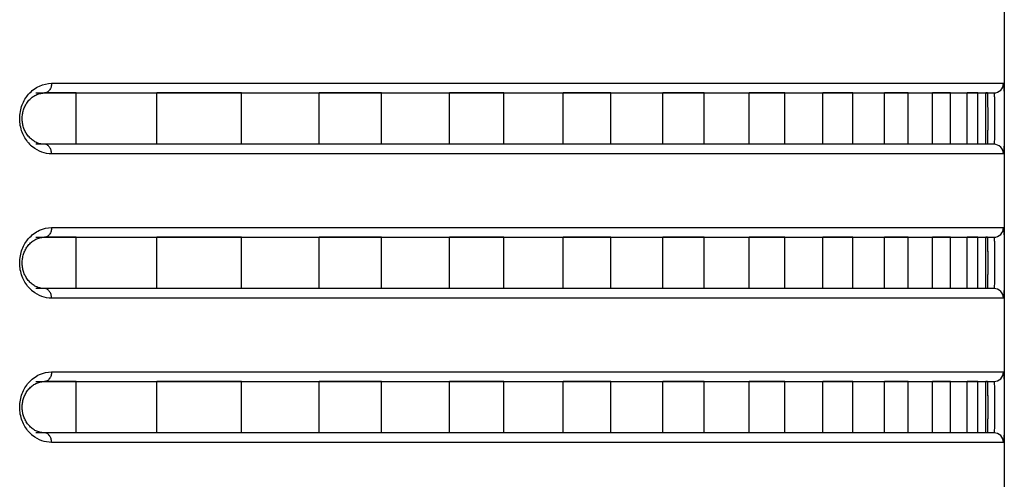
# Model space of a CAD drawing. Header units: millimetres. Extents: x -6054 to 364, y -1866 to 3094.
# Tile 11 of 256: x -5407 to -5377, y 404 to 418. Entities that reach past the tile are written whole.
import ezdxf

# ---------------------------------------------------------------- set-up
doc = ezdxf.new("R2010")
doc.units = ezdxf.units.MM
doc.header["$LTSCALE"] = 65.395
doc.layers.get('0').update_dxf_attribs({"linetype": 'CONTINUOUS'})

msp = doc.modelspace()

# ---------------------------------------------------------------- linework, layer by layer
at = {"linetype": 'Continuous'}
for p, q in [((-5376.773, 462.148), (-5376.773, 397.398)), ((-5406.487, 416.498), (-5376.798, 416.498)), ((-5406.979, 416.198), (-5377.098, 416.198)), ((-5405.715, 416.198), (-5406.711, 416.198)), ((-5405.715, 416.198), (-5406.711, 416.198)), ((-5405.715, 414.598), (-5405.715, 416.198)), ((-5405.715, 414.598), (-5405.715, 416.198)), ((-5400.565, 416.198), (-5403.202, 416.198)), ((-5400.565, 416.198), (-5403.202, 416.198)), ((-5403.202, 414.598), (-5403.202, 416.198)), ((-5403.202, 414.598), (-5403.202, 416.198)), ((-5400.565, 414.598), (-5400.565, 416.198)), ((-5400.565, 414.598), (-5400.565, 416.198)), ((-5396.195, 416.198), (-5398.136, 416.198)), ((-5396.195, 416.198), (-5398.136, 416.198)), ((-5398.136, 414.598), (-5398.136, 416.198)), ((-5398.136, 414.598), (-5398.136, 416.198)), ((-5396.195, 414.598), (-5396.195, 416.198)), ((-5396.195, 414.598), (-5396.195, 416.198)), ((-5392.382, 416.198), (-5394.079, 416.198)), ((-5392.382, 416.198), (-5394.079, 416.198)), ((-5394.079, 414.598), (-5394.079, 416.198)), ((-5394.079, 414.598), (-5394.079, 416.198)), ((-5392.382, 414.598), (-5392.382, 416.198)), ((-5392.382, 414.598), (-5392.382, 416.198)), ((-5389.045, 416.198), (-5390.53, 416.198)), ((-5389.045, 416.198), (-5390.53, 416.198)), ((-5390.53, 414.598), (-5390.53, 416.198)), ((-5390.53, 414.598), (-5390.53, 416.198)), ((-5389.045, 414.598), (-5389.045, 416.198)), ((-5389.045, 414.598), (-5389.045, 416.198)), ((-5386.133, 416.198), (-5387.426, 416.198)), ((-5386.133, 416.198), (-5387.426, 416.198)), ((-5387.426, 414.598), (-5387.426, 416.198)), ((-5387.426, 414.598), (-5387.426, 416.198)), ((-5386.133, 414.598), (-5386.133, 416.198)), ((-5386.133, 414.598), (-5386.133, 416.198)), ((-5383.621, 416.198), (-5384.732, 416.198)), ((-5383.621, 416.198), (-5384.732, 416.198)), ((-5384.732, 414.598), (-5384.732, 416.198)), ((-5384.732, 414.598), (-5384.732, 416.198)), ((-5383.621, 414.598), (-5383.621, 416.198)), ((-5383.621, 414.598), (-5383.621, 416.198)), ((-5381.495, 416.198), (-5382.428, 416.198)), ((-5381.495, 416.198), (-5382.428, 416.198)), ((-5382.428, 414.598), (-5382.428, 416.198)), ((-5382.428, 414.598), (-5382.428, 416.198)), ((-5381.495, 414.598), (-5381.495, 416.198)), ((-5381.495, 414.598), (-5381.495, 416.198)), ((-5379.767, 416.198), (-5380.514, 416.198)), ((-5379.767, 416.198), (-5380.514, 416.198)), ((-5380.514, 414.598), (-5380.514, 416.198)), ((-5380.514, 414.598), (-5380.514, 416.198)), ((-5379.767, 414.598), (-5379.767, 416.198)), ((-5379.767, 414.598), (-5379.767, 416.198)), ((-5378.456, 416.198), (-5379.008, 416.198)), ((-5378.456, 416.198), (-5379.008, 416.198)), ((-5379.008, 414.598), (-5379.008, 416.198)), ((-5379.008, 414.598), (-5379.008, 416.198)), ((-5378.456, 414.598), (-5378.456, 416.198)), ((-5378.456, 414.598), (-5378.456, 416.198)), ((-5377.599, 416.198), (-5377.935, 416.198)), ((-5377.599, 416.198), (-5377.935, 416.198)), ((-5377.935, 414.598), (-5377.935, 416.198)), ((-5377.935, 414.598), (-5377.935, 416.198)), ((-5377.599, 414.598), (-5377.599, 416.198)), ((-5377.599, 414.598), (-5377.599, 416.198)), ((-5377.297, 416.198), (-5377.351, 416.198)), ((-5377.297, 416.198), (-5377.351, 416.198)), ((-5377.351, 414.598), (-5377.351, 416.198)), ((-5377.351, 414.598), (-5377.351, 416.198)), ((-5377.289, 416.112), (-5377.29, 416.149)), ((-5377.098, 414.598), (-5406.979, 414.598)), ((-5405.715, 414.598), (-5406.711, 414.598)), ((-5405.715, 414.598), (-5406.711, 414.598)), ((-5400.565, 414.598), (-5403.202, 414.598)), ((-5400.565, 414.598), (-5403.202, 414.598)), ((-5396.195, 414.598), (-5398.136, 414.598)), ((-5396.195, 414.598), (-5398.136, 414.598)), ((-5392.382, 414.598), (-5394.079, 414.598)), ((-5392.382, 414.598), (-5394.079, 414.598)), ((-5389.045, 414.598), (-5390.53, 414.598)), ((-5389.045, 414.598), (-5390.53, 414.598)), ((-5386.133, 414.598), (-5387.426, 414.598)), ((-5386.133, 414.598), (-5387.426, 414.598)), ((-5383.621, 414.598), (-5384.732, 414.598)), ((-5383.621, 414.598), (-5384.732, 414.598)), ((-5381.495, 414.598), (-5382.428, 414.598)), ((-5381.495, 414.598), (-5382.428, 414.598)), ((-5379.767, 414.598), (-5380.514, 414.598)), ((-5379.767, 414.598), (-5380.514, 414.598)), ((-5378.456, 414.598), (-5379.008, 414.598)), ((-5378.456, 414.598), (-5379.008, 414.598)), ((-5377.599, 414.598), (-5377.935, 414.598)), ((-5377.599, 414.598), (-5377.935, 414.598)), ((-5377.297, 414.598), (-5377.351, 414.598)), ((-5377.297, 414.598), (-5377.351, 414.598)), ((-5376.798, 414.298), (-5406.487, 414.298)), ((-5406.487, 411.998), (-5376.798, 411.998)), ((-5406.979, 411.698), (-5377.098, 411.698)), ((-5405.715, 411.698), (-5406.711, 411.698)), ((-5405.715, 411.698), (-5406.711, 411.698)), ((-5405.715, 410.098), (-5405.715, 411.698)), ((-5405.715, 410.098), (-5405.715, 411.698)), ((-5400.565, 411.698), (-5403.202, 411.698)), ((-5400.565, 411.698), (-5403.202, 411.698)), ((-5403.202, 410.098), (-5403.202, 411.698)), ((-5403.202, 410.098), (-5403.202, 411.698)), ((-5400.565, 410.098), (-5400.565, 411.698)), ((-5400.565, 410.098), (-5400.565, 411.698)), ((-5396.195, 411.698), (-5398.136, 411.698)), ((-5396.195, 411.698), (-5398.136, 411.698)), ((-5398.136, 410.098), (-5398.136, 411.698)), ((-5398.136, 410.098), (-5398.136, 411.698)), ((-5396.195, 410.098), (-5396.195, 411.698)), ((-5396.195, 410.098), (-5396.195, 411.698)), ((-5392.382, 411.698), (-5394.079, 411.698)), ((-5392.382, 411.698), (-5394.079, 411.698)), ((-5394.079, 410.098), (-5394.079, 411.698)), ((-5394.079, 410.098), (-5394.079, 411.698)), ((-5392.382, 410.098), (-5392.382, 411.698)), ((-5392.382, 410.098), (-5392.382, 411.698)), ((-5389.045, 411.698), (-5390.53, 411.698)), ((-5389.045, 411.698), (-5390.53, 411.698)), ((-5390.53, 410.098), (-5390.53, 411.698)), ((-5390.53, 410.098), (-5390.53, 411.698)), ((-5389.045, 410.098), (-5389.045, 411.698)), ((-5389.045, 410.098), (-5389.045, 411.698)), ((-5386.133, 411.698), (-5387.426, 411.698)), ((-5386.133, 411.698), (-5387.426, 411.698)), ((-5387.426, 410.098), (-5387.426, 411.698)), ((-5387.426, 410.098), (-5387.426, 411.698)), ((-5386.133, 410.098), (-5386.133, 411.698)), ((-5386.133, 410.098), (-5386.133, 411.698)), ((-5383.621, 411.698), (-5384.732, 411.698)), ((-5383.621, 411.698), (-5384.732, 411.698)), ((-5384.732, 410.098), (-5384.732, 411.698)), ((-5384.732, 410.098), (-5384.732, 411.698)), ((-5383.621, 410.098), (-5383.621, 411.698)), ((-5383.621, 410.098), (-5383.621, 411.698)), ((-5381.495, 411.698), (-5382.428, 411.698)), ((-5381.495, 411.698), (-5382.428, 411.698)), ((-5382.428, 410.098), (-5382.428, 411.698)), ((-5382.428, 410.098), (-5382.428, 411.698)), ((-5381.495, 410.098), (-5381.495, 411.698)), ((-5381.495, 410.098), (-5381.495, 411.698)), ((-5379.767, 411.698), (-5380.514, 411.698)), ((-5379.767, 411.698), (-5380.514, 411.698)), ((-5380.514, 410.098), (-5380.514, 411.698)), ((-5380.514, 410.098), (-5380.514, 411.698)), ((-5379.767, 410.098), (-5379.767, 411.698)), ((-5379.767, 410.098), (-5379.767, 411.698)), ((-5378.456, 411.698), (-5379.008, 411.698)), ((-5378.456, 411.698), (-5379.008, 411.698)), ((-5379.008, 410.098), (-5379.008, 411.698)), ((-5379.008, 410.098), (-5379.008, 411.698)), ((-5378.456, 410.098), (-5378.456, 411.698)), ((-5378.456, 410.098), (-5378.456, 411.698)), ((-5377.599, 411.698), (-5377.935, 411.698)), ((-5377.599, 411.698), (-5377.935, 411.698)), ((-5377.935, 410.098), (-5377.935, 411.698)), ((-5377.935, 410.098), (-5377.935, 411.698)), ((-5377.599, 410.098), (-5377.599, 411.698)), ((-5377.599, 410.098), (-5377.599, 411.698)), ((-5377.297, 411.698), (-5377.351, 411.698)), ((-5377.297, 411.698), (-5377.351, 411.698)), ((-5377.351, 410.098), (-5377.351, 411.698)), ((-5377.351, 410.098), (-5377.351, 411.698)), ((-5377.289, 411.612), (-5377.29, 411.649)), ((-5377.098, 410.098), (-5406.979, 410.098)), ((-5405.715, 410.098), (-5406.711, 410.098)), ((-5405.715, 410.098), (-5406.711, 410.098)), ((-5400.565, 410.098), (-5403.202, 410.098)), ((-5400.565, 410.098), (-5403.202, 410.098)), ((-5396.195, 410.098), (-5398.136, 410.098)), ((-5396.195, 410.098), (-5398.136, 410.098)), ((-5392.382, 410.098), (-5394.079, 410.098)), ((-5392.382, 410.098), (-5394.079, 410.098)), ((-5389.045, 410.098), (-5390.53, 410.098)), ((-5389.045, 410.098), (-5390.53, 410.098)), ((-5386.133, 410.098), (-5387.426, 410.098)), ((-5386.133, 410.098), (-5387.426, 410.098)), ((-5383.621, 410.098), (-5384.732, 410.098)), ((-5383.621, 410.098), (-5384.732, 410.098)), ((-5381.495, 410.098), (-5382.428, 410.098)), ((-5381.495, 410.098), (-5382.428, 410.098)), ((-5379.767, 410.098), (-5380.514, 410.098)), ((-5379.767, 410.098), (-5380.514, 410.098)), ((-5378.456, 410.098), (-5379.008, 410.098)), ((-5378.456, 410.098), (-5379.008, 410.098)), ((-5377.599, 410.098), (-5377.935, 410.098)), ((-5377.599, 410.098), (-5377.935, 410.098)), ((-5377.297, 410.098), (-5377.351, 410.098)), ((-5377.297, 410.098), (-5377.351, 410.098)), ((-5376.798, 409.798), (-5406.487, 409.798)), ((-5406.487, 407.498), (-5376.798, 407.498)), ((-5406.979, 407.198), (-5377.098, 407.198)), ((-5405.715, 407.198), (-5406.711, 407.198)), ((-5405.715, 407.198), (-5406.711, 407.198)), ((-5405.715, 405.598), (-5405.715, 407.198)), ((-5405.715, 405.598), (-5405.715, 407.198)), ((-5400.565, 407.198), (-5403.202, 407.198)), ((-5400.565, 407.198), (-5403.202, 407.198)), ((-5403.202, 405.598), (-5403.202, 407.198)), ((-5403.202, 405.598), (-5403.202, 407.198)), ((-5400.565, 405.598), (-5400.565, 407.198)), ((-5400.565, 405.598), (-5400.565, 407.198)), ((-5396.195, 407.198), (-5398.136, 407.198)), ((-5396.195, 407.198), (-5398.136, 407.198)), ((-5398.136, 405.598), (-5398.136, 407.198)), ((-5398.136, 405.598), (-5398.136, 407.198)), ((-5396.195, 405.598), (-5396.195, 407.198)), ((-5396.195, 405.598), (-5396.195, 407.198)), ((-5392.382, 407.198), (-5394.079, 407.198)), ((-5392.382, 407.198), (-5394.079, 407.198)), ((-5394.079, 405.598), (-5394.079, 407.198)), ((-5394.079, 405.598), (-5394.079, 407.198)), ((-5392.382, 405.598), (-5392.382, 407.198)), ((-5392.382, 405.598), (-5392.382, 407.198)), ((-5389.045, 407.198), (-5390.53, 407.198)), ((-5389.045, 407.198), (-5390.53, 407.198)), ((-5390.53, 405.598), (-5390.53, 407.198)), ((-5390.53, 405.598), (-5390.53, 407.198)), ((-5389.045, 405.598), (-5389.045, 407.198)), ((-5389.045, 405.598), (-5389.045, 407.198)), ((-5386.133, 407.198), (-5387.426, 407.198)), ((-5386.133, 407.198), (-5387.426, 407.198)), ((-5387.426, 405.598), (-5387.426, 407.198)), ((-5387.426, 405.598), (-5387.426, 407.198)), ((-5386.133, 405.598), (-5386.133, 407.198)), ((-5386.133, 405.598), (-5386.133, 407.198)), ((-5383.621, 407.198), (-5384.732, 407.198)), ((-5383.621, 407.198), (-5384.732, 407.198)), ((-5384.732, 405.598), (-5384.732, 407.198)), ((-5384.732, 405.598), (-5384.732, 407.198)), ((-5383.621, 405.598), (-5383.621, 407.198)), ((-5383.621, 405.598), (-5383.621, 407.198)), ((-5381.495, 407.198), (-5382.428, 407.198)), ((-5381.495, 407.198), (-5382.428, 407.198)), ((-5382.428, 405.598), (-5382.428, 407.198)), ((-5382.428, 405.598), (-5382.428, 407.198)), ((-5381.495, 405.598), (-5381.495, 407.198)), ((-5381.495, 405.598), (-5381.495, 407.198)), ((-5379.767, 407.198), (-5380.514, 407.198)), ((-5379.767, 407.198), (-5380.514, 407.198)), ((-5380.514, 405.598), (-5380.514, 407.198)), ((-5380.514, 405.598), (-5380.514, 407.198)), ((-5379.767, 405.598), (-5379.767, 407.198)), ((-5379.767, 405.598), (-5379.767, 407.198)), ((-5378.456, 407.198), (-5379.008, 407.198)), ((-5378.456, 407.198), (-5379.008, 407.198)), ((-5379.008, 405.598), (-5379.008, 407.198)), ((-5379.008, 405.598), (-5379.008, 407.198)), ((-5378.456, 405.598), (-5378.456, 407.198)), ((-5378.456, 405.598), (-5378.456, 407.198)), ((-5377.599, 407.198), (-5377.935, 407.198)), ((-5377.599, 407.198), (-5377.935, 407.198)), ((-5377.935, 405.598), (-5377.935, 407.198)), ((-5377.935, 405.598), (-5377.935, 407.198)), ((-5377.599, 405.598), (-5377.599, 407.198)), ((-5377.599, 405.598), (-5377.599, 407.198)), ((-5377.297, 407.198), (-5377.351, 407.198)), ((-5377.297, 407.198), (-5377.351, 407.198)), ((-5377.351, 405.598), (-5377.351, 407.198)), ((-5377.351, 405.598), (-5377.351, 407.198)), ((-5377.289, 407.112), (-5377.29, 407.149)), ((-5377.098, 405.598), (-5406.979, 405.598)), ((-5405.715, 405.598), (-5406.711, 405.598)), ((-5405.715, 405.598), (-5406.711, 405.598)), ((-5400.565, 405.598), (-5403.202, 405.598)), ((-5400.565, 405.598), (-5403.202, 405.598)), ((-5396.195, 405.598), (-5398.136, 405.598)), ((-5396.195, 405.598), (-5398.136, 405.598)), ((-5392.382, 405.598), (-5394.079, 405.598)), ((-5392.382, 405.598), (-5394.079, 405.598)), ((-5389.045, 405.598), (-5390.53, 405.598)), ((-5389.045, 405.598), (-5390.53, 405.598)), ((-5386.133, 405.598), (-5387.426, 405.598)), ((-5386.133, 405.598), (-5387.426, 405.598)), ((-5383.621, 405.598), (-5384.732, 405.598)), ((-5383.621, 405.598), (-5384.732, 405.598)), ((-5381.495, 405.598), (-5382.428, 405.598)), ((-5381.495, 405.598), (-5382.428, 405.598)), ((-5379.767, 405.598), (-5380.514, 405.598)), ((-5379.767, 405.598), (-5380.514, 405.598)), ((-5378.456, 405.598), (-5379.008, 405.598)), ((-5378.456, 405.598), (-5379.008, 405.598)), ((-5377.599, 405.598), (-5377.935, 405.598)), ((-5377.599, 405.598), (-5377.935, 405.598)), ((-5377.297, 405.598), (-5377.351, 405.598)), ((-5377.297, 405.598), (-5377.351, 405.598)), ((-5376.798, 405.298), (-5406.487, 405.298))]:
    msp.add_line(p, q, dxfattribs=at)
for points in [[(-5407.032, 414.692), (-5407.06, 414.711), (-5407.088, 414.731), (-5407.115, 414.752), (-5407.14, 414.775), (-5407.165, 414.8), (-5407.189, 414.825), (-5407.212, 414.852), (-5407.234, 414.88), (-5407.254, 414.909), (-5407.273, 414.939), (-5407.291, 414.968), (-5407.307, 414.999), (-5407.322, 415.03), (-5407.336, 415.061), (-5407.348, 415.093), (-5407.359, 415.125), (-5407.369, 415.158), (-5407.377, 415.191), (-5407.385, 415.225), (-5407.391, 415.259), (-5407.395, 415.293), (-5407.399, 415.327), (-5407.401, 415.362), (-5407.401, 415.397), (-5407.401, 415.431), (-5407.399, 415.466), (-5407.395, 415.5), (-5407.391, 415.535), (-5407.385, 415.569), (-5407.378, 415.602), (-5407.369, 415.635), (-5407.36, 415.668), (-5407.349, 415.7), (-5407.336, 415.732), (-5407.323, 415.764), (-5407.308, 415.794), (-5407.292, 415.825), (-5407.274, 415.855), (-5407.256, 415.884), (-5407.235, 415.913), (-5407.214, 415.941), (-5407.191, 415.968), (-5407.167, 415.994), (-5407.142, 416.018), (-5407.116, 416.041), (-5407.09, 416.063), (-5407.062, 416.083), (-5407.034, 416.101)], [(-5407.034, 416.101), (-5407.006, 416.118), (-5406.976, 416.134), (-5406.947, 416.148), (-5406.916, 416.16), (-5406.886, 416.17)], [(-5406.886, 416.17), (-5406.855, 416.179), (-5406.824, 416.186), (-5406.792, 416.192), (-5406.761, 416.195), (-5406.729, 416.197), (-5406.711, 416.198)], [(-5406.883, 414.624), (-5406.913, 414.634), (-5406.944, 414.646), (-5406.974, 414.66), (-5407.003, 414.675), (-5407.032, 414.692)], [(-5406.711, 414.598), (-5406.725, 414.598), (-5406.757, 414.599), (-5406.789, 414.603), (-5406.82, 414.608), (-5406.851, 414.615), (-5406.883, 414.624)], [(-5407.032, 410.192), (-5407.06, 410.211), (-5407.088, 410.231), (-5407.115, 410.252), (-5407.14, 410.275), (-5407.165, 410.3), (-5407.189, 410.325), (-5407.212, 410.352), (-5407.234, 410.38), (-5407.254, 410.409), (-5407.273, 410.439), (-5407.291, 410.468), (-5407.307, 410.499), (-5407.322, 410.53), (-5407.336, 410.561), (-5407.348, 410.593), (-5407.359, 410.625), (-5407.369, 410.658), (-5407.377, 410.691), (-5407.385, 410.725), (-5407.391, 410.759), (-5407.395, 410.793), (-5407.399, 410.827), (-5407.401, 410.862), (-5407.401, 410.897), (-5407.401, 410.931), (-5407.399, 410.966), (-5407.395, 411), (-5407.391, 411.035), (-5407.385, 411.069), (-5407.378, 411.102), (-5407.369, 411.135), (-5407.36, 411.168), (-5407.349, 411.2), (-5407.336, 411.232), (-5407.323, 411.264), (-5407.308, 411.294), (-5407.292, 411.325), (-5407.274, 411.355), (-5407.256, 411.384), (-5407.235, 411.413), (-5407.214, 411.441), (-5407.191, 411.468), (-5407.167, 411.494), (-5407.142, 411.518), (-5407.116, 411.541), (-5407.09, 411.563), (-5407.062, 411.583), (-5407.034, 411.601)], [(-5407.034, 411.601), (-5407.006, 411.618), (-5406.976, 411.634), (-5406.947, 411.648), (-5406.916, 411.66), (-5406.886, 411.67)], [(-5406.886, 411.67), (-5406.855, 411.679), (-5406.824, 411.686), (-5406.792, 411.692), (-5406.761, 411.695), (-5406.729, 411.697), (-5406.711, 411.698)], [(-5406.883, 410.124), (-5406.913, 410.134), (-5406.944, 410.146), (-5406.974, 410.16), (-5407.003, 410.175), (-5407.032, 410.192)], [(-5406.711, 410.098), (-5406.725, 410.098), (-5406.757, 410.099), (-5406.789, 410.103), (-5406.82, 410.108), (-5406.851, 410.115), (-5406.883, 410.124)], [(-5406.886, 407.17), (-5406.855, 407.179), (-5406.824, 407.186), (-5406.792, 407.192), (-5406.761, 407.195), (-5406.729, 407.197), (-5406.711, 407.198)], [(-5407.032, 405.692), (-5407.06, 405.711), (-5407.088, 405.731), (-5407.115, 405.752), (-5407.14, 405.775), (-5407.165, 405.8), (-5407.189, 405.825), (-5407.212, 405.852), (-5407.234, 405.88), (-5407.254, 405.909), (-5407.273, 405.939), (-5407.291, 405.968), (-5407.307, 405.999), (-5407.322, 406.03), (-5407.336, 406.061), (-5407.348, 406.093), (-5407.359, 406.125), (-5407.369, 406.158), (-5407.377, 406.191), (-5407.385, 406.225), (-5407.391, 406.259), (-5407.395, 406.293), (-5407.399, 406.327), (-5407.401, 406.362), (-5407.401, 406.397), (-5407.401, 406.431), (-5407.399, 406.466), (-5407.395, 406.5), (-5407.391, 406.535), (-5407.385, 406.569), (-5407.378, 406.602), (-5407.369, 406.635), (-5407.36, 406.668), (-5407.349, 406.7), (-5407.336, 406.732), (-5407.323, 406.764), (-5407.308, 406.794), (-5407.292, 406.825), (-5407.274, 406.855), (-5407.256, 406.884), (-5407.235, 406.913), (-5407.214, 406.941), (-5407.191, 406.968), (-5407.167, 406.994), (-5407.142, 407.018), (-5407.116, 407.041), (-5407.09, 407.063), (-5407.062, 407.083), (-5407.034, 407.101)], [(-5407.034, 407.101), (-5407.006, 407.118), (-5406.976, 407.134), (-5406.947, 407.148), (-5406.916, 407.16), (-5406.886, 407.17)], [(-5406.883, 405.624), (-5406.913, 405.634), (-5406.944, 405.646), (-5406.974, 405.66), (-5407.003, 405.675), (-5407.032, 405.692)], [(-5406.711, 405.598), (-5406.725, 405.598), (-5406.757, 405.599), (-5406.789, 405.603), (-5406.82, 405.608), (-5406.851, 405.615), (-5406.883, 405.624)]]:
    msp.add_lwpolyline(points, dxfattribs=at)
for centre, radius, start, end in [((-5377.098, 416.498), 0.3, 270.0104, 0.0104), ((-5381.474, 415.939), 4.189, 1.7418, 2.3786), ((-5384.645, 415.844), 7.361, 1.2948, 1.7272), ((-5406.412, 415.323), 1.045, 220.9752, 230.592), ((-5377.098, 414.298), 0.3, 359.9896, 89.9896), ((-5377.098, 411.998), 0.3, 270.0104, 0.0104), ((-5381.474, 411.439), 4.189, 1.7418, 2.3786), ((-5384.645, 411.344), 7.361, 1.2948, 1.7272), ((-5406.412, 410.823), 1.045, 220.9752, 230.592), ((-5377.098, 409.798), 0.3, 359.9896, 89.9896), ((-5377.098, 407.498), 0.3, 270.0104, 0.0104), ((-5381.474, 406.939), 4.189, 1.7418, 2.3786), ((-5384.645, 406.844), 7.361, 1.2948, 1.7272), ((-5406.412, 406.323), 1.045, 220.9752, 230.592), ((-5377.098, 405.298), 0.3, 359.9896, 89.9896)]:
    msp.add_arc(centre, radius, start, end, dxfattribs=at)
for points, knots in [([(-5407.201, 416.158), (-5407.108, 416.265), (-5406.887, 416.436), (-5406.614, 416.498), (-5406.487, 416.498)], [0, 0, 0, 0, 0.52583, 1, 1, 1, 1]), ([(-5406.487, 416.498), (-5406.487, 416.459), (-5406.497, 416.383), (-5406.545, 416.285), (-5406.618, 416.215), (-5406.681, 416.198), (-5406.711, 416.198)], [0, 0, 0, 0, 0.28207, 0.546536, 0.783879, 1, 1, 1, 1]), ([(-5376.798, 416.498), (-5376.796, 416.498), (-5376.794, 416.487), (-5376.792, 416.474), (-5376.79, 416.447), (-5376.787, 416.411), (-5376.786, 416.365), (-5376.783, 416.286), (-5376.781, 416.166), (-5376.779, 416.002), (-5376.778, 415.814), (-5376.777, 415.61), (-5376.777, 415.398), (-5376.777, 415.185), (-5376.778, 414.981), (-5376.779, 414.793), (-5376.781, 414.629), (-5376.783, 414.509), (-5376.786, 414.43), (-5376.787, 414.384), (-5376.79, 414.349), (-5376.792, 414.321), (-5376.794, 414.308), (-5376.796, 414.298), (-5376.798, 414.298)], [0, 0, 0, 0, 0.002716, 0.009974, 0.021884, 0.038363, 0.059267, 0.084407, 0.146421, 0.222076, 0.308492, 0.402345, 0.499999, 0.597653, 0.691507, 0.777923, 0.853578, 0.915592, 0.940732, 0.961637, 0.978116, 0.990026, 0.997284, 1, 1, 1, 1]), ([(-5407.201, 414.637), (-5407.286, 414.735), (-5407.43, 414.976), (-5407.507, 415.398), (-5407.429, 415.819), (-5407.286, 416.061), (-5407.201, 416.158)], [0, 0, 0, 0, 0.235745, 0.500004, 0.764261, 1, 1, 1, 1]), ([(-5377.29, 416.149), (-5377.291, 416.156), (-5377.292, 416.168), (-5377.293, 416.184), (-5377.295, 416.192), (-5377.296, 416.198), (-5377.297, 416.198)], [0, 0, 0, 0, 0.428964, 0.738693, 0.927721, 1, 1, 1, 1]), ([(-5377.297, 414.598), (-5377.296, 414.598), (-5377.295, 414.605), (-5377.293, 414.615), (-5377.291, 414.635), (-5377.29, 414.661), (-5377.288, 414.694), (-5377.286, 414.752), (-5377.284, 414.839), (-5377.283, 414.959), (-5377.281, 415.095), (-5377.281, 415.243), (-5377.281, 415.398), (-5377.281, 415.552), (-5377.281, 415.7), (-5377.283, 415.836), (-5377.284, 415.956), (-5377.286, 416.043), (-5377.288, 416.101), (-5377.29, 416.134), (-5377.291, 416.16), (-5377.293, 416.181), (-5377.295, 416.19), (-5377.296, 416.198), (-5377.297, 416.198)], [0, 0, 0, 0, 0.002721, 0.01001, 0.021969, 0.038509, 0.059481, 0.084689, 0.146812, 0.222502, 0.308855, 0.402555, 0.5, 0.597445, 0.691145, 0.777498, 0.853188, 0.915311, 0.940519, 0.961491, 0.978031, 0.98999, 0.997279, 1, 1, 1, 1]), ([(-5377.297, 414.598), (-5377.296, 414.598), (-5377.295, 414.605), (-5377.293, 414.615), (-5377.291, 414.635), (-5377.29, 414.661), (-5377.288, 414.694), (-5377.286, 414.752), (-5377.284, 414.839), (-5377.283, 414.959), (-5377.281, 415.095), (-5377.281, 415.243), (-5377.281, 415.398), (-5377.281, 415.552), (-5377.281, 415.7), (-5377.283, 415.836), (-5377.284, 415.956), (-5377.286, 416.043), (-5377.288, 416.101), (-5377.29, 416.134), (-5377.291, 416.16), (-5377.293, 416.181), (-5377.295, 416.19), (-5377.296, 416.198), (-5377.297, 416.198)], [0, 0, 0, 0, 0.002721, 0.01001, 0.021969, 0.038509, 0.059481, 0.084689, 0.146812, 0.222502, 0.308855, 0.402555, 0.5, 0.597445, 0.691145, 0.777498, 0.853188, 0.915311, 0.940519, 0.961491, 0.978031, 0.98999, 0.997279, 1, 1, 1, 1]), ([(-5377.098, 416.198), (-5377.096, 416.198), (-5377.094, 416.191), (-5377.092, 416.18), (-5377.089, 416.16), (-5377.086, 416.121), (-5377.083, 416.054), (-5377.081, 415.956), (-5377.079, 415.836), (-5377.078, 415.7), (-5377.077, 415.552), (-5377.077, 415.398), (-5377.077, 415.243), (-5377.078, 415.095), (-5377.079, 414.959), (-5377.081, 414.839), (-5377.083, 414.741), (-5377.086, 414.674), (-5377.089, 414.635), (-5377.092, 414.615), (-5377.094, 414.605), (-5377.096, 414.598), (-5377.098, 414.598)], [0, 0, 0, 0, 0.002976, 0.01034, 0.022326, 0.038871, 0.085025, 0.147098, 0.222725, 0.309008, 0.402632, 0.499999, 0.597367, 0.690991, 0.777274, 0.852901, 0.914974, 0.961128, 0.977674, 0.98966, 0.997024, 1, 1, 1, 1]), ([(-5377.297, 414.598), (-5377.296, 414.598), (-5377.295, 414.602), (-5377.294, 414.608), (-5377.292, 414.62), (-5377.29, 414.644), (-5377.288, 414.686), (-5377.286, 414.747), (-5377.285, 414.824), (-5377.283, 414.914), (-5377.282, 415.016), (-5377.281, 415.166), (-5377.28, 415.364), (-5377.281, 415.598), (-5377.282, 415.814), (-5377.284, 415.949), (-5377.285, 416.01)], [0, 0, 0, 0, 0.001997, 0.007049, 0.015306, 0.02675, 0.058952, 0.102943, 0.157713, 0.221993, 0.294291, 0.372925, 0.54178, 0.712929, 0.870529, 1, 1, 1, 1]), ([(-5406.487, 414.298), (-5406.487, 414.336), (-5406.497, 414.412), (-5406.545, 414.51), (-5406.618, 414.58), (-5406.681, 414.598), (-5406.711, 414.598)], [0, 0, 0, 0, 0.28207, 0.546536, 0.783879, 1, 1, 1, 1]), ([(-5406.487, 414.298), (-5406.589, 414.298), (-5406.803, 414.336), (-5406.991, 414.445), (-5407.076, 414.515)], [0, 0, 0, 0, 0.482589, 1, 1, 1, 1]), ([(-5407.201, 411.658), (-5407.108, 411.765), (-5406.887, 411.936), (-5406.614, 411.998), (-5406.487, 411.998)], [0, 0, 0, 0, 0.52583, 1, 1, 1, 1]), ([(-5406.487, 411.998), (-5406.487, 411.959), (-5406.497, 411.883), (-5406.545, 411.785), (-5406.618, 411.715), (-5406.681, 411.698), (-5406.711, 411.698)], [0, 0, 0, 0, 0.28207, 0.546536, 0.783879, 1, 1, 1, 1]), ([(-5376.798, 411.998), (-5376.796, 411.998), (-5376.794, 411.987), (-5376.792, 411.974), (-5376.79, 411.947), (-5376.787, 411.911), (-5376.786, 411.865), (-5376.783, 411.786), (-5376.781, 411.666), (-5376.779, 411.502), (-5376.778, 411.314), (-5376.777, 411.11), (-5376.777, 410.898), (-5376.777, 410.685), (-5376.778, 410.481), (-5376.779, 410.293), (-5376.781, 410.129), (-5376.783, 410.009), (-5376.786, 409.93), (-5376.787, 409.884), (-5376.79, 409.849), (-5376.792, 409.821), (-5376.794, 409.808), (-5376.796, 409.798), (-5376.798, 409.798)], [0, 0, 0, 0, 0.002716, 0.009974, 0.021884, 0.038363, 0.059267, 0.084407, 0.146421, 0.222076, 0.308492, 0.402345, 0.499999, 0.597653, 0.691507, 0.777923, 0.853578, 0.915592, 0.940732, 0.961637, 0.978116, 0.990026, 0.997284, 1, 1, 1, 1]), ([(-5407.201, 410.137), (-5407.286, 410.235), (-5407.43, 410.476), (-5407.507, 410.898), (-5407.429, 411.319), (-5407.286, 411.561), (-5407.201, 411.658)], [0, 0, 0, 0, 0.235745, 0.500004, 0.764261, 1, 1, 1, 1]), ([(-5377.29, 411.649), (-5377.291, 411.656), (-5377.292, 411.668), (-5377.293, 411.684), (-5377.295, 411.692), (-5377.296, 411.698), (-5377.297, 411.698)], [0, 0, 0, 0, 0.428964, 0.738693, 0.927721, 1, 1, 1, 1]), ([(-5377.297, 410.098), (-5377.296, 410.098), (-5377.295, 410.105), (-5377.293, 410.115), (-5377.291, 410.135), (-5377.29, 410.161), (-5377.288, 410.194), (-5377.286, 410.252), (-5377.284, 410.339), (-5377.283, 410.459), (-5377.281, 410.595), (-5377.281, 410.743), (-5377.281, 410.898), (-5377.281, 411.052), (-5377.281, 411.2), (-5377.283, 411.336), (-5377.284, 411.456), (-5377.286, 411.543), (-5377.288, 411.601), (-5377.29, 411.634), (-5377.291, 411.66), (-5377.293, 411.681), (-5377.295, 411.69), (-5377.296, 411.698), (-5377.297, 411.698)], [0, 0, 0, 0, 0.002721, 0.01001, 0.021969, 0.038509, 0.059481, 0.084689, 0.146812, 0.222502, 0.308855, 0.402555, 0.5, 0.597445, 0.691145, 0.777498, 0.853188, 0.915311, 0.940519, 0.961491, 0.978031, 0.98999, 0.997279, 1, 1, 1, 1]), ([(-5377.297, 410.098), (-5377.296, 410.098), (-5377.295, 410.105), (-5377.293, 410.115), (-5377.291, 410.135), (-5377.29, 410.161), (-5377.288, 410.194), (-5377.286, 410.252), (-5377.284, 410.339), (-5377.283, 410.459), (-5377.281, 410.595), (-5377.281, 410.743), (-5377.281, 410.898), (-5377.281, 411.052), (-5377.281, 411.2), (-5377.283, 411.336), (-5377.284, 411.456), (-5377.286, 411.543), (-5377.288, 411.601), (-5377.29, 411.634), (-5377.291, 411.66), (-5377.293, 411.681), (-5377.295, 411.69), (-5377.296, 411.698), (-5377.297, 411.698)], [0, 0, 0, 0, 0.002721, 0.01001, 0.021969, 0.038509, 0.059481, 0.084689, 0.146812, 0.222502, 0.308855, 0.402555, 0.5, 0.597445, 0.691145, 0.777498, 0.853188, 0.915311, 0.940519, 0.961491, 0.978031, 0.98999, 0.997279, 1, 1, 1, 1]), ([(-5377.297, 410.098), (-5377.296, 410.098), (-5377.295, 410.102), (-5377.294, 410.108), (-5377.292, 410.12), (-5377.29, 410.144), (-5377.288, 410.186), (-5377.286, 410.247), (-5377.285, 410.324), (-5377.283, 410.414), (-5377.282, 410.516), (-5377.281, 410.666), (-5377.28, 410.864), (-5377.281, 411.098), (-5377.282, 411.314), (-5377.284, 411.449), (-5377.285, 411.51)], [0, 0, 0, 0, 0.001997, 0.007049, 0.015306, 0.02675, 0.058952, 0.102943, 0.157713, 0.221993, 0.294291, 0.372925, 0.54178, 0.712929, 0.870529, 1, 1, 1, 1]), ([(-5377.098, 411.698), (-5377.096, 411.698), (-5377.094, 411.691), (-5377.092, 411.68), (-5377.089, 411.66), (-5377.086, 411.621), (-5377.083, 411.554), (-5377.081, 411.456), (-5377.079, 411.336), (-5377.078, 411.2), (-5377.077, 411.052), (-5377.077, 410.898), (-5377.077, 410.743), (-5377.078, 410.595), (-5377.079, 410.459), (-5377.081, 410.339), (-5377.083, 410.241), (-5377.086, 410.174), (-5377.089, 410.135), (-5377.092, 410.115), (-5377.094, 410.105), (-5377.096, 410.098), (-5377.098, 410.098)], [0, 0, 0, 0, 0.002976, 0.01034, 0.022326, 0.038871, 0.085025, 0.147098, 0.222725, 0.309008, 0.402632, 0.499999, 0.597367, 0.690991, 0.777274, 0.852901, 0.914974, 0.961128, 0.977674, 0.98966, 0.997024, 1, 1, 1, 1]), ([(-5406.487, 409.798), (-5406.589, 409.798), (-5406.803, 409.836), (-5406.991, 409.945), (-5407.076, 410.015)], [0, 0, 0, 0, 0.482589, 1, 1, 1, 1]), ([(-5406.487, 409.798), (-5406.487, 409.836), (-5406.497, 409.912), (-5406.545, 410.01), (-5406.618, 410.08), (-5406.681, 410.098), (-5406.711, 410.098)], [0, 0, 0, 0, 0.28207, 0.546536, 0.783879, 1, 1, 1, 1]), ([(-5407.201, 407.158), (-5407.108, 407.265), (-5406.887, 407.436), (-5406.614, 407.498), (-5406.487, 407.498)], [0, 0, 0, 0, 0.52583, 1, 1, 1, 1]), ([(-5406.487, 407.498), (-5406.487, 407.459), (-5406.497, 407.383), (-5406.545, 407.285), (-5406.618, 407.215), (-5406.681, 407.198), (-5406.711, 407.198)], [0, 0, 0, 0, 0.28207, 0.546536, 0.783879, 1, 1, 1, 1]), ([(-5376.798, 407.498), (-5376.796, 407.498), (-5376.794, 407.487), (-5376.792, 407.474), (-5376.79, 407.447), (-5376.787, 407.411), (-5376.786, 407.365), (-5376.783, 407.286), (-5376.781, 407.166), (-5376.779, 407.002), (-5376.778, 406.814), (-5376.777, 406.61), (-5376.777, 406.398), (-5376.777, 406.185), (-5376.778, 405.981), (-5376.779, 405.793), (-5376.781, 405.629), (-5376.783, 405.509), (-5376.786, 405.43), (-5376.787, 405.384), (-5376.79, 405.349), (-5376.792, 405.321), (-5376.794, 405.308), (-5376.796, 405.298), (-5376.798, 405.298)], [0, 0, 0, 0, 0.002716, 0.009974, 0.021884, 0.038363, 0.059267, 0.084407, 0.146421, 0.222076, 0.308492, 0.402345, 0.499999, 0.597653, 0.691507, 0.777923, 0.853578, 0.915592, 0.940732, 0.961637, 0.978116, 0.990026, 0.997284, 1, 1, 1, 1]), ([(-5377.29, 407.149), (-5377.291, 407.156), (-5377.292, 407.168), (-5377.293, 407.184), (-5377.295, 407.192), (-5377.296, 407.198), (-5377.297, 407.198)], [0, 0, 0, 0, 0.428964, 0.738693, 0.927721, 1, 1, 1, 1]), ([(-5377.297, 405.598), (-5377.296, 405.598), (-5377.295, 405.605), (-5377.293, 405.615), (-5377.291, 405.635), (-5377.29, 405.661), (-5377.288, 405.694), (-5377.286, 405.752), (-5377.284, 405.839), (-5377.283, 405.959), (-5377.281, 406.095), (-5377.281, 406.243), (-5377.281, 406.398), (-5377.281, 406.552), (-5377.281, 406.7), (-5377.283, 406.836), (-5377.284, 406.956), (-5377.286, 407.043), (-5377.288, 407.101), (-5377.29, 407.134), (-5377.291, 407.16), (-5377.293, 407.181), (-5377.295, 407.19), (-5377.296, 407.198), (-5377.297, 407.198)], [0, 0, 0, 0, 0.002721, 0.01001, 0.021969, 0.038509, 0.059481, 0.084689, 0.146812, 0.222502, 0.308855, 0.402555, 0.5, 0.597445, 0.691145, 0.777498, 0.853188, 0.915311, 0.940519, 0.961491, 0.978031, 0.98999, 0.997279, 1, 1, 1, 1]), ([(-5377.297, 405.598), (-5377.296, 405.598), (-5377.295, 405.605), (-5377.293, 405.615), (-5377.291, 405.635), (-5377.29, 405.661), (-5377.288, 405.694), (-5377.286, 405.752), (-5377.284, 405.839), (-5377.283, 405.959), (-5377.281, 406.095), (-5377.281, 406.243), (-5377.281, 406.398), (-5377.281, 406.552), (-5377.281, 406.7), (-5377.283, 406.836), (-5377.284, 406.956), (-5377.286, 407.043), (-5377.288, 407.101), (-5377.29, 407.134), (-5377.291, 407.16), (-5377.293, 407.181), (-5377.295, 407.19), (-5377.296, 407.198), (-5377.297, 407.198)], [0, 0, 0, 0, 0.002721, 0.01001, 0.021969, 0.038509, 0.059481, 0.084689, 0.146812, 0.222502, 0.308855, 0.402555, 0.5, 0.597445, 0.691145, 0.777498, 0.853188, 0.915311, 0.940519, 0.961491, 0.978031, 0.98999, 0.997279, 1, 1, 1, 1]), ([(-5377.098, 407.198), (-5377.096, 407.198), (-5377.094, 407.191), (-5377.092, 407.18), (-5377.089, 407.16), (-5377.086, 407.121), (-5377.083, 407.054), (-5377.081, 406.956), (-5377.079, 406.836), (-5377.078, 406.7), (-5377.077, 406.552), (-5377.077, 406.398), (-5377.077, 406.243), (-5377.078, 406.095), (-5377.079, 405.959), (-5377.081, 405.839), (-5377.083, 405.741), (-5377.086, 405.674), (-5377.089, 405.635), (-5377.092, 405.615), (-5377.094, 405.605), (-5377.096, 405.598), (-5377.098, 405.598)], [0, 0, 0, 0, 0.002976, 0.01034, 0.022326, 0.038871, 0.085025, 0.147098, 0.222725, 0.309008, 0.402632, 0.499999, 0.597367, 0.690991, 0.777274, 0.852901, 0.914974, 0.961128, 0.977674, 0.98966, 0.997024, 1, 1, 1, 1]), ([(-5407.201, 405.637), (-5407.286, 405.735), (-5407.43, 405.976), (-5407.507, 406.398), (-5407.429, 406.819), (-5407.286, 407.061), (-5407.201, 407.158)], [0, 0, 0, 0, 0.235745, 0.500004, 0.764261, 1, 1, 1, 1]), ([(-5377.297, 405.598), (-5377.296, 405.598), (-5377.295, 405.602), (-5377.294, 405.608), (-5377.292, 405.62), (-5377.29, 405.644), (-5377.288, 405.686), (-5377.286, 405.747), (-5377.285, 405.824), (-5377.283, 405.914), (-5377.282, 406.016), (-5377.281, 406.166), (-5377.28, 406.364), (-5377.281, 406.598), (-5377.282, 406.814), (-5377.284, 406.949), (-5377.285, 407.01)], [0, 0, 0, 0, 0.001997, 0.007049, 0.015306, 0.02675, 0.058952, 0.102943, 0.157713, 0.221993, 0.294291, 0.372925, 0.54178, 0.712929, 0.870529, 1, 1, 1, 1]), ([(-5406.487, 405.298), (-5406.589, 405.298), (-5406.803, 405.336), (-5406.991, 405.445), (-5407.076, 405.515)], [0, 0, 0, 0, 0.482589, 1, 1, 1, 1]), ([(-5406.487, 405.298), (-5406.487, 405.336), (-5406.497, 405.412), (-5406.545, 405.51), (-5406.618, 405.58), (-5406.681, 405.598), (-5406.711, 405.598)], [0, 0, 0, 0, 0.28207, 0.546536, 0.783879, 1, 1, 1, 1])]:
    msp.add_open_spline(points, degree=3, knots=knots, dxfattribs=at)

doc.saveas('drawing.dxf')
